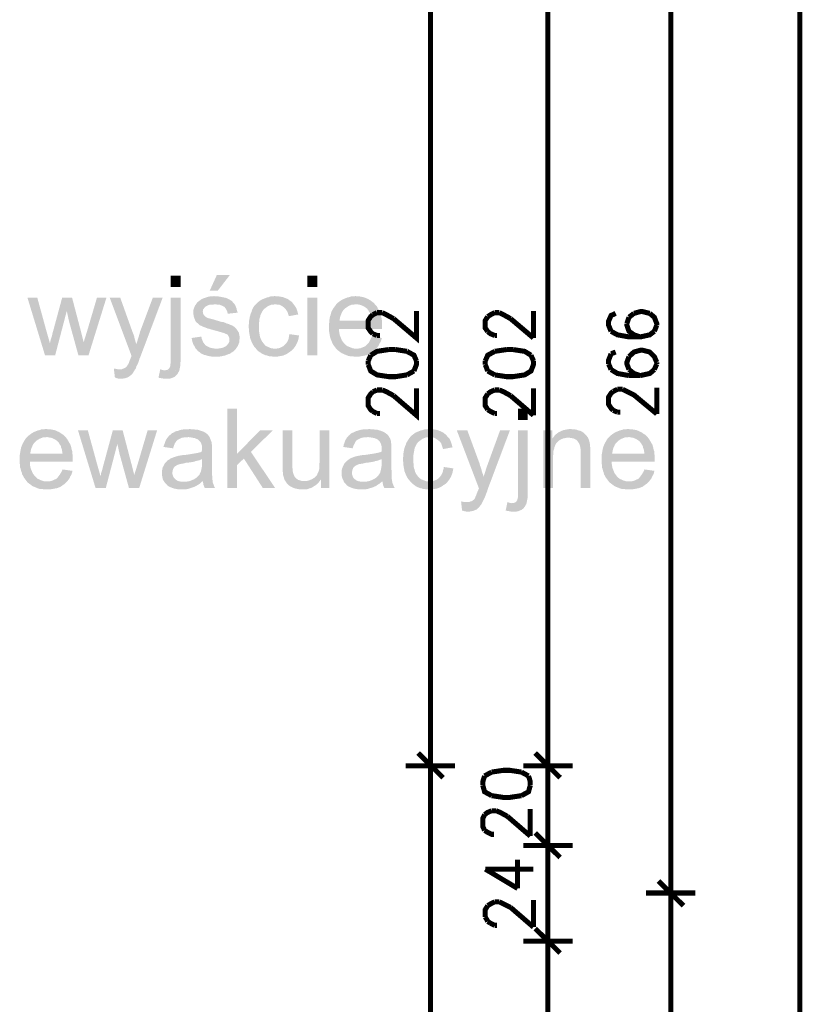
# Model space of a CAD drawing. Header units: millimetres. Extents: x -14047 to 49934, y -21523 to 14989.
# Tile 134 of 256: x 2295 to 2492, y 5595 to 5842. Entities that reach past the tile are written whole.
import ezdxf

# ---------------------------------------------------------------- set-up
doc = ezdxf.new("R2010")
doc.units = ezdxf.units.MM
doc.layers.add('H', color=7, linetype='Continuous')
doc.layers.add('P', color=7, linetype='Continuous')

msp = doc.modelspace()

# ---------------------------------------------------------------- hatches: boundary and pattern name
at = {"layer": 'H', "linetype": 'Continuous'}
for points in [[(2333.289, 5774.991), (2333.289, 5777.81), (2335.758, 5777.81), (2335.758, 5774.991)], [(2343.077, 5774.106), (2344.842, 5777.985), (2348.102, 5777.985), (2345.102, 5774.106)], [(2367.589, 5774.991), (2367.589, 5777.81), (2370.059, 5777.81), (2370.059, 5774.991)], [(2347.572, 5768.287), (2347.487, 5768.727), (2347.307, 5769.172), (2347.047, 5769.612), (2346.782, 5769.962), (2346.337, 5770.226), (2345.897, 5770.406), (2345.457, 5770.581), (2344.927, 5770.581), (2344.397, 5770.666), (2339.638, 5770.666), (2339.903, 5771.111), (2340.253, 5771.376), (2340.608, 5771.636), (2340.958, 5771.901), (2341.313, 5772.081), (2341.843, 5772.256), (2342.108, 5772.346), (2342.638, 5772.521), (2343.077, 5772.611), (2343.517, 5772.611), (2344.047, 5772.696), (2344.222, 5772.696), (2344.752, 5772.611), (2345.282, 5772.611), (2345.812, 5772.521), (2346.252, 5772.431), (2346.692, 5772.346), (2347.132, 5772.256), (2347.752, 5771.991), (2348.192, 5771.726), (2348.632, 5771.461), (2348.897, 5771.111), (2349.162, 5770.846), (2349.427, 5770.491), (2349.602, 5770.052), (2349.777, 5769.612), (2349.867, 5769.172), (2350.042, 5768.642), (2350.042, 5768.552)], [(2362.92, 5767.672), (2362.74, 5768.202), (2362.565, 5768.727), (2362.3, 5769.172), (2362.035, 5769.522), (2361.77, 5769.787), (2361.33, 5770.142), (2360.89, 5770.406), (2360.45, 5770.581), (2359.92, 5770.581), (2359.565, 5770.666), (2354.716, 5770.756), (2355.071, 5771.111), (2355.421, 5771.376), (2355.776, 5771.636), (2356.041, 5771.816), (2356.481, 5771.991), (2356.921, 5772.166), (2357.361, 5772.346), (2357.8, 5772.431), (2358.245, 5772.611), (2358.775, 5772.611), (2359.215, 5772.696), (2359.48, 5772.696), (2360.005, 5772.611), (2360.535, 5772.611), (2361.065, 5772.521), (2361.505, 5772.431), (2361.95, 5772.256), (2362.39, 5772.081), (2362.74, 5771.901), (2363.095, 5771.636), (2363.36, 5771.461), (2363.71, 5771.196), (2363.975, 5770.846), (2364.24, 5770.491), (2364.505, 5770.142), (2364.77, 5769.697), (2364.945, 5769.257), (2365.124, 5768.727), (2365.209, 5768.287), (2365.299, 5768.112)], [(2374.823, 5759.468), (2374.558, 5759.823), (2374.293, 5760.173), (2374.028, 5760.528), (2373.853, 5760.883), (2373.673, 5761.323), (2373.498, 5761.763), (2373.323, 5762.203), (2373.233, 5762.643), (2373.148, 5763.087), (2373.058, 5763.612), (2372.968, 5764.142), (2372.968, 5764.672), (2372.968, 5764.937), (2372.968, 5765.552), (2373.058, 5766.082), (2375.618, 5766.522), (2383.727, 5766.522), (2383.642, 5767.052), (2383.552, 5767.582), (2383.462, 5768.022), (2383.287, 5768.462), (2383.022, 5768.817), (2382.847, 5769.172), (2382.492, 5769.612), (2382.142, 5769.877), (2381.702, 5770.142), (2381.347, 5770.316), (2380.907, 5770.491), (2380.467, 5770.581), (2379.937, 5770.666), (2374.823, 5770.666), (2375.173, 5771.021), (2375.528, 5771.286), (2375.878, 5771.551), (2376.323, 5771.816), (2376.673, 5771.991), (2377.113, 5772.166), (2377.558, 5772.346), (2377.998, 5772.431), (2378.528, 5772.611), (2378.968, 5772.611), (2379.498, 5772.696), (2379.763, 5772.696), (2380.287, 5772.611), (2380.732, 5772.611), (2381.257, 5772.521), (2381.702, 5772.431), (2382.142, 5772.256), (2382.582, 5772.081), (2382.937, 5771.901), (2383.377, 5771.636), (2383.727, 5771.376), (2384.082, 5771.111), (2384.432, 5770.756), (2384.787, 5770.316), (2385.052, 5770.052), (2385.227, 5769.612), (2385.492, 5769.257), (2385.667, 5768.907), (2385.932, 5768.022), (2386.112, 5767.492), (2386.197, 5767.052), (2386.287, 5766.522), (2386.287, 5765.997), (2386.287, 5765.467), (2386.287, 5764.672), (2386.287, 5764.497), (2375.528, 5764.497), (2375.528, 5763.877), (2375.618, 5763.347), (2375.703, 5762.907), (2375.878, 5762.468), (2376.058, 5762.028), (2376.233, 5761.588), (2376.498, 5761.233), (2376.763, 5760.883), (2377.203, 5760.438), (2377.558, 5760.173), (2377.998, 5759.998), (2378.438, 5759.823), (2378.878, 5759.648), (2379.318, 5759.558), (2379.848, 5759.558)], [(2301.718, 5757.883), (2297.309, 5772.346), (2299.778, 5772.346), (2302.073, 5763.967), (2302.953, 5760.883)], [(2301.718, 5757.883), (2302.953, 5760.883), (2303.043, 5761.233), (2303.128, 5761.673), (2303.308, 5762.203), (2303.483, 5762.822), (2303.658, 5763.612), (2303.748, 5763.877), (2306.037, 5772.346), (2308.507, 5772.346), (2307.187, 5768.992), (2304.278, 5757.883)], [(2310.097, 5757.883), (2307.717, 5766.522), (2307.187, 5768.992), (2308.507, 5772.346), (2310.712, 5763.967), (2311.417, 5761.143)], [(2310.097, 5757.883), (2311.417, 5761.143), (2312.302, 5763.967), (2314.771, 5772.346), (2317.151, 5772.346), (2312.652, 5757.883)], [(2323.41, 5757.793), (2317.946, 5772.346), (2320.59, 5772.346), (2323.59, 5763.967), (2323.765, 5763.527), (2323.94, 5763.087), (2324.115, 5762.558), (2324.205, 5762.113), (2324.47, 5761.143), (2324.645, 5760.703), (2324.645, 5760.618)], [(2324.295, 5754.354), (2320.326, 5754.354), (2320.94, 5754.354), (2321.385, 5754.534), (2321.65, 5754.619), (2322.09, 5754.884), (2322.355, 5755.239), (2322.62, 5755.678), (2322.795, 5756.028), (2322.97, 5756.558), (2323.235, 5757.178), (2323.41, 5757.618), (2323.41, 5757.793), (2324.645, 5760.618), (2324.91, 5761.498), (2325.085, 5762.028), (2325.35, 5762.907), (2325.615, 5763.877), (2328.789, 5772.346), (2331.259, 5772.346), (2325.705, 5757.618), (2325.44, 5756.998), (2325.265, 5756.383), (2325.085, 5755.853), (2324.825, 5755.413), (2324.645, 5755.059), (2324.56, 5754.709), (2324.38, 5754.354)], [(2335.403, 5753.914), (2331.789, 5754.089), (2332.319, 5754.179), (2332.669, 5754.354), (2332.934, 5754.619), (2333.024, 5754.884), (2333.199, 5755.239), (2333.199, 5755.678), (2333.289, 5756.208), (2333.289, 5756.913), (2333.289, 5772.346), (2335.758, 5772.346), (2335.758, 5757.088), (2335.758, 5756.383), (2335.668, 5755.853), (2335.668, 5755.239), (2335.578, 5754.794), (2335.493, 5754.354)], [(2349.602, 5759.468), (2344.662, 5759.558), (2345.282, 5759.558), (2345.812, 5759.648), (2346.252, 5759.733), (2346.692, 5759.913), (2347.047, 5760.088), (2347.222, 5760.263), (2347.572, 5760.618), (2347.837, 5760.968), (2348.017, 5761.408), (2348.017, 5761.853), (2347.927, 5762.293), (2347.752, 5762.733), (2347.487, 5763.087), (2347.047, 5763.262), (2346.692, 5763.437), (2346.337, 5763.527), (2345.722, 5763.702), (2344.842, 5763.967), (2344.132, 5764.142), (2343.517, 5764.317), (2342.987, 5764.497), (2342.548, 5764.582), (2342.108, 5764.762), (2341.668, 5764.937), (2341.403, 5765.027), (2341.048, 5765.202), (2340.608, 5765.377), (2340.253, 5765.732), (2339.903, 5765.997), (2339.548, 5766.347), (2339.463, 5766.522), (2339.283, 5766.967), (2339.108, 5767.407), (2339.018, 5767.847), (2338.933, 5768.377), (2338.933, 5768.992), (2339.018, 5769.437), (2339.198, 5769.877), (2339.373, 5770.316), (2339.638, 5770.666), (2344.397, 5770.666), (2343.872, 5770.581), (2343.252, 5770.581), (2342.812, 5770.491), (2342.458, 5770.316), (2342.108, 5770.142), (2341.668, 5769.697), (2341.403, 5769.347), (2341.313, 5768.907), (2341.403, 5768.287), (2341.578, 5767.937), (2341.928, 5767.582), (2342.373, 5767.317), (2342.548, 5767.232), (2342.812, 5767.142), (2343.162, 5767.052), (2344.222, 5766.787), (2344.752, 5766.612), (2345.367, 5766.437), (2345.897, 5766.262), (2346.517, 5766.172), (2346.957, 5765.997), (2347.397, 5765.817), (2347.752, 5765.732), (2348.102, 5765.552), (2348.367, 5765.467), (2348.807, 5765.287), (2349.162, 5765.027), (2349.602, 5764.672), (2349.867, 5764.317), (2350.221, 5763.792), (2350.396, 5763.437), (2350.481, 5762.907), (2350.571, 5762.468), (2350.571, 5762.113), (2350.481, 5761.588), (2350.481, 5761.143), (2350.306, 5760.703), (2350.132, 5760.263), (2349.867, 5759.823)], [(2354.716, 5759.468), (2354.451, 5759.823), (2354.186, 5760.088), (2353.921, 5760.528), (2353.746, 5760.883), (2353.571, 5761.233), (2353.396, 5761.673), (2353.216, 5762.113), (2353.131, 5762.643), (2353.041, 5763.087), (2352.951, 5763.612), (2352.951, 5764.142), (2352.866, 5764.672), (2352.866, 5765.552), (2352.951, 5766.082), (2352.951, 5766.612), (2353.041, 5767.052), (2353.131, 5767.582), (2353.396, 5768.462), (2353.571, 5768.817), (2353.656, 5769.172), (2353.836, 5769.612), (2354.101, 5770.052), (2354.366, 5770.406), (2354.716, 5770.756), (2359.565, 5770.666), (2359.035, 5770.581), (2358.595, 5770.581), (2358.155, 5770.406), (2357.715, 5770.226), (2357.361, 5769.962), (2357.011, 5769.697), (2356.656, 5769.437), (2356.306, 5768.992), (2356.126, 5768.642), (2355.951, 5768.287), (2355.776, 5767.937), (2355.686, 5767.407), (2355.511, 5766.967), (2355.511, 5766.437), (2355.421, 5765.907), (2355.421, 5765.287), (2355.421, 5765.112), (2355.421, 5764.497), (2355.421, 5763.967), (2355.511, 5763.437), (2355.601, 5762.907), (2355.686, 5762.468), (2355.861, 5762.028), (2356.041, 5761.673), (2356.216, 5761.323), (2356.481, 5760.968), (2356.831, 5760.528), (2357.186, 5760.173), (2357.625, 5759.998), (2357.98, 5759.823), (2358.42, 5759.648), (2358.95, 5759.558), (2359.39, 5759.558), (2359.48, 5759.558)], [(2367.589, 5757.883), (2367.589, 5772.346), (2370.059, 5772.346), (2370.059, 5757.883)], [(2373.058, 5766.082), (2373.058, 5766.612), (2373.148, 5767.052), (2373.233, 5767.582), (2373.413, 5768.022), (2373.498, 5768.462), (2373.673, 5768.907), (2373.853, 5769.257), (2374.118, 5769.697), (2374.383, 5770.052), (2374.648, 5770.406), (2374.823, 5770.666), (2379.763, 5770.666), (2379.233, 5770.581), (2378.793, 5770.581), (2378.348, 5770.406), (2377.908, 5770.226), (2377.558, 5769.962), (2377.113, 5769.697), (2376.938, 5769.522), (2376.588, 5769.172), (2376.323, 5768.817), (2376.143, 5768.377), (2375.968, 5768.022), (2375.793, 5767.492), (2375.703, 5767.052), (2375.618, 5766.522)], [(2359.48, 5757.528), (2358.95, 5757.528), (2358.42, 5757.618), (2357.98, 5757.618), (2357.541, 5757.793), (2357.011, 5757.883), (2356.656, 5758.058), (2356.216, 5758.233), (2355.861, 5758.498), (2355.421, 5758.763), (2355.071, 5759.028), (2354.716, 5759.468), (2359.48, 5759.558), (2359.92, 5759.558), (2360.45, 5759.648), (2360.89, 5759.823), (2361.24, 5759.998), (2361.685, 5760.263), (2361.86, 5760.438), (2362.125, 5760.703), (2362.39, 5761.058), (2362.655, 5761.498), (2362.83, 5761.938), (2362.92, 5762.378), (2363.005, 5762.907), (2363.095, 5763.172), (2365.474, 5762.822), (2365.384, 5762.293), (2365.299, 5761.853), (2365.124, 5761.323), (2364.945, 5760.883), (2364.77, 5760.528), (2364.505, 5760.088), (2364.24, 5759.733), (2363.975, 5759.383), (2363.625, 5759.028), (2363.445, 5758.938), (2363.095, 5758.678), (2362.74, 5758.413), (2362.3, 5758.148), (2361.86, 5757.968), (2361.505, 5757.793), (2360.975, 5757.708), (2360.535, 5757.618), (2360.005, 5757.528), (2359.565, 5757.528)], [(2344.752, 5757.528), (2344.132, 5757.528), (2343.607, 5757.528), (2343.077, 5757.618), (2342.548, 5757.708), (2342.108, 5757.883), (2341.668, 5757.968), (2341.313, 5758.148), (2340.873, 5758.323), (2340.608, 5758.588), (2340.433, 5758.678), (2340.078, 5758.938), (2339.813, 5759.293), (2339.463, 5759.648), (2339.283, 5760.088), (2339.018, 5760.438), (2338.843, 5760.883), (2338.668, 5761.408), (2338.578, 5761.938), (2338.493, 5762.203), (2340.958, 5762.558), (2341.048, 5762.028), (2341.223, 5761.588), (2341.403, 5761.143), (2341.668, 5760.793), (2341.928, 5760.438), (2342.458, 5760.088), (2342.812, 5759.913), (2343.252, 5759.733), (2343.692, 5759.648), (2344.222, 5759.558), (2344.662, 5759.558), (2349.602, 5759.468), (2349.252, 5759.118), (2348.897, 5758.763), (2348.457, 5758.498), (2348.102, 5758.233), (2347.752, 5758.148), (2347.307, 5757.968), (2346.867, 5757.793), (2346.427, 5757.708), (2345.987, 5757.618), (2345.457, 5757.528), (2344.927, 5757.528)], [(2379.848, 5757.528), (2379.318, 5757.528), (2378.793, 5757.618), (2378.348, 5757.618), (2377.823, 5757.708), (2377.378, 5757.883), (2376.938, 5758.058), (2376.588, 5758.233), (2376.143, 5758.413), (2375.793, 5758.678), (2375.438, 5758.938), (2375.088, 5759.203), (2374.823, 5759.468), (2379.848, 5759.558), (2380.377, 5759.558), (2380.907, 5759.648), (2381.347, 5759.823), (2381.787, 5759.998), (2382.142, 5760.173), (2382.492, 5760.528), (2382.847, 5760.883), (2383.112, 5761.233), (2383.287, 5761.673), (2383.552, 5762.113), (2383.727, 5762.558), (2386.287, 5762.203), (2386.112, 5761.673), (2385.932, 5761.233), (2385.667, 5760.793), (2385.492, 5760.353), (2385.227, 5759.998), (2384.962, 5759.648), (2384.612, 5759.293), (2384.257, 5758.938), (2383.992, 5758.763), (2383.642, 5758.498), (2383.287, 5758.233), (2382.847, 5758.058), (2382.407, 5757.883), (2381.967, 5757.793), (2381.522, 5757.708), (2380.997, 5757.618), (2380.552, 5757.528), (2379.937, 5757.528)], [(2320.855, 5751.974), (2320.416, 5751.974), (2319.886, 5752.064), (2319.446, 5752.239), (2319.266, 5752.239), (2319.001, 5754.534), (2319.531, 5754.444), (2319.971, 5754.354), (2320.326, 5754.354), (2324.295, 5754.354), (2324.03, 5753.824), (2323.765, 5753.384), (2323.5, 5753.034), (2323.145, 5752.769), (2322.795, 5752.504), (2322.44, 5752.329), (2322, 5752.149), (2321.56, 5752.064), (2321.03, 5751.974)], [(2332.144, 5751.974), (2331.614, 5751.974), (2331.174, 5752.064), (2330.644, 5752.149), (2330.204, 5752.239), (2330.644, 5754.354), (2331.174, 5754.179), (2331.614, 5754.089), (2335.403, 5753.914), (2335.229, 5753.649), (2335.054, 5753.299), (2334.789, 5752.944), (2334.524, 5752.679), (2334.169, 5752.414), (2333.729, 5752.239), (2333.289, 5752.064), (2332.759, 5751.974), (2332.229, 5751.974)], [(2347.487, 5724.548), (2347.487, 5744.48), (2349.867, 5744.48), (2349.867, 5733.101), (2351.631, 5731.957), (2349.867, 5730.282), (2349.867, 5724.548)], [(2420.412, 5741.655), (2420.412, 5744.48), (2422.882, 5744.48), (2422.882, 5741.655)], [(2297.224, 5726.137), (2296.959, 5726.487), (2296.694, 5726.842), (2296.429, 5727.192), (2296.254, 5727.547), (2295.989, 5727.987), (2295.899, 5728.427), (2295.724, 5728.872), (2295.634, 5729.312), (2295.459, 5729.752), (2295.459, 5730.282), (2295.369, 5730.812), (2295.369, 5731.342), (2295.369, 5731.602), (2295.369, 5732.222), (2295.369, 5732.752), (2298.014, 5733.191), (2306.127, 5733.191), (2306.037, 5733.721), (2305.952, 5734.251), (2305.777, 5734.691), (2305.687, 5735.131), (2305.423, 5735.486), (2305.248, 5735.836), (2304.893, 5736.276), (2304.543, 5736.541), (2304.098, 5736.806), (2303.748, 5736.981), (2303.308, 5737.161), (2302.778, 5737.246), (2302.338, 5737.336), (2297.224, 5737.336), (2297.574, 5737.691), (2297.929, 5737.951), (2298.278, 5738.216), (2298.718, 5738.481), (2299.073, 5738.661), (2299.513, 5738.836), (2299.953, 5739.011), (2300.398, 5739.101), (2300.838, 5739.276), (2301.368, 5739.276), (2301.893, 5739.366), (2302.158, 5739.366), (2302.603, 5739.276), (2303.128, 5739.276), (2303.573, 5739.186), (2304.098, 5739.101), (2304.543, 5738.921), (2304.893, 5738.746), (2305.333, 5738.571), (2305.687, 5738.306), (2306.127, 5738.041), (2306.482, 5737.776), (2306.832, 5737.426), (2307.187, 5736.981), (2307.362, 5736.716), (2307.627, 5736.276), (2307.802, 5735.926), (2308.067, 5735.571), (2308.332, 5734.691), (2308.422, 5734.161), (2308.597, 5733.721), (2308.597, 5733.191), (2308.687, 5732.662), (2308.687, 5732.132), (2308.687, 5731.342), (2308.687, 5731.162), (2297.929, 5731.162), (2297.929, 5730.547), (2298.014, 5730.017), (2298.104, 5729.577), (2298.278, 5729.137), (2298.458, 5728.692), (2298.633, 5728.252), (2298.898, 5727.902), (2299.163, 5727.547), (2299.603, 5727.107), (2299.953, 5726.842), (2300.398, 5726.667), (2300.748, 5726.487), (2301.278, 5726.312), (2301.718, 5726.222), (2302.158, 5726.222), (2302.248, 5726.222)], [(2314.416, 5724.548), (2310.007, 5739.011), (2312.477, 5739.011), (2314.771, 5730.632), (2315.651, 5727.547)], [(2314.416, 5724.548), (2315.651, 5727.547), (2315.741, 5727.902), (2315.826, 5728.342), (2316.006, 5728.872), (2316.181, 5729.487), (2316.356, 5730.282), (2316.446, 5730.547), (2318.736, 5739.011), (2321.205, 5739.011), (2319.886, 5735.661), (2316.976, 5724.548)], [(2322.795, 5724.548), (2320.416, 5733.191), (2319.886, 5735.661), (2321.205, 5739.011), (2323.41, 5730.632), (2324.115, 5727.812)], [(2322.795, 5724.548), (2324.115, 5727.812), (2325, 5730.632), (2327.47, 5739.011), (2329.849, 5739.011), (2325.35, 5724.548)], [(2341.843, 5724.548), (2341.668, 5724.903), (2341.488, 5725.343), (2341.403, 5725.872), (2341.313, 5726.312), (2338.493, 5726.487), (2338.933, 5726.667), (2339.108, 5726.752), (2339.548, 5727.017), (2339.903, 5727.282), (2340.253, 5727.637), (2340.518, 5727.987), (2340.698, 5728.427), (2340.873, 5728.782), (2340.958, 5729.222), (2341.048, 5729.662), (2341.138, 5730.192), (2341.138, 5730.812), (2341.138, 5731.782), (2333.199, 5731.957), (2333.639, 5732.132), (2334.084, 5732.312), (2334.609, 5732.487), (2334.964, 5732.572), (2335.319, 5732.662), (2335.843, 5732.752), (2336.373, 5732.837), (2336.728, 5732.837), (2337.343, 5732.927), (2337.963, 5733.017), (2338.493, 5733.101), (2339.018, 5733.191), (2339.548, 5733.281), (2339.988, 5733.366), (2340.343, 5733.456), (2340.783, 5733.541), (2341.048, 5733.721), (2341.138, 5734.251), (2341.138, 5734.956), (2341.048, 5735.396), (2340.873, 5735.836), (2340.698, 5736.191), (2340.433, 5736.456), (2340.168, 5736.716), (2339.728, 5736.896), (2339.373, 5737.071), (2338.843, 5737.161), (2338.403, 5737.246), (2337.783, 5737.336), (2332.584, 5737.336), (2332.849, 5737.691), (2333.199, 5737.951), (2333.554, 5738.306), (2333.994, 5738.481), (2334.434, 5738.746), (2334.699, 5738.836), (2335.139, 5738.921), (2335.578, 5739.101), (2336.023, 5739.186), (2336.553, 5739.276), (2336.993, 5739.276), (2337.523, 5739.276), (2338.048, 5739.366), (2338.578, 5739.276), (2339.108, 5739.276), (2339.638, 5739.186), (2340.078, 5739.186), (2340.518, 5739.011), (2340.873, 5738.921), (2341.578, 5738.661), (2342.018, 5738.396), (2342.373, 5738.131), (2342.638, 5737.866), (2342.987, 5737.426), (2343.162, 5736.981), (2343.342, 5736.541), (2343.517, 5736.101), (2343.517, 5735.836), (2343.607, 5735.396), (2343.607, 5734.866), (2343.607, 5734.336), (2343.607, 5733.896), (2343.607, 5729.137), (2343.607, 5728.607), (2343.607, 5727.987), (2343.692, 5727.547), (2343.692, 5727.107), (2343.692, 5726.752), (2343.782, 5726.487), (2343.782, 5726.222), (2343.872, 5725.782), (2344.047, 5725.343), (2344.222, 5724.903), (2344.397, 5724.548)], [(2356.391, 5724.548), (2351.631, 5731.957), (2349.867, 5733.101), (2355.686, 5739.011), (2358.86, 5739.011), (2353.396, 5733.631), (2359.48, 5724.548)], [(2362.035, 5726.312), (2361.77, 5726.752), (2361.685, 5727.192), (2361.505, 5727.637), (2361.42, 5728.077), (2361.42, 5728.517), (2361.33, 5728.957), (2361.33, 5729.577), (2361.33, 5730.017), (2361.33, 5739.011), (2363.8, 5739.011), (2363.8, 5730.282), (2363.8, 5729.662), (2363.89, 5729.222), (2363.89, 5728.782), (2363.975, 5728.427), (2364.15, 5727.902), (2364.33, 5727.457), (2364.595, 5727.107), (2364.945, 5726.842), (2365.299, 5726.577), (2365.739, 5726.487), (2366.179, 5726.312), (2366.709, 5726.312)], [(2370.944, 5724.548), (2370.944, 5726.667), (2368.649, 5726.752), (2368.824, 5726.842), (2369.269, 5727.107), (2369.619, 5727.457), (2369.974, 5727.812), (2370.149, 5728.252), (2370.239, 5728.427), (2370.414, 5728.782), (2370.499, 5729.137), (2370.589, 5729.662), (2370.589, 5730.107), (2370.589, 5730.722), (2370.679, 5731.252), (2370.679, 5739.011), (2373.058, 5739.011), (2373.058, 5724.548)], [(2386.902, 5724.548), (2386.727, 5724.903), (2386.552, 5725.343), (2386.462, 5725.872), (2386.372, 5726.312), (2383.552, 5726.487), (2383.992, 5726.667), (2384.172, 5726.752), (2384.612, 5727.017), (2384.962, 5727.282), (2385.317, 5727.637), (2385.582, 5727.987), (2385.847, 5728.427), (2385.932, 5728.782), (2386.022, 5729.222), (2386.112, 5729.662), (2386.197, 5730.192), (2386.197, 5730.812), (2386.197, 5731.782), (2378.263, 5731.957), (2378.703, 5732.132), (2379.143, 5732.312), (2379.673, 5732.487), (2380.022, 5732.572), (2380.467, 5732.662), (2380.907, 5732.752), (2381.522, 5732.837), (2381.877, 5732.837), (2382.492, 5732.927), (2383.022, 5733.017), (2383.642, 5733.101), (2384.172, 5733.191), (2384.612, 5733.281), (2385.052, 5733.366), (2385.492, 5733.456), (2385.847, 5733.541), (2386.197, 5733.721), (2386.197, 5734.251), (2386.197, 5734.956), (2386.112, 5735.396), (2385.932, 5735.836), (2385.757, 5736.191), (2385.492, 5736.456), (2385.227, 5736.716), (2384.877, 5736.896), (2384.432, 5737.071), (2383.992, 5737.161), (2383.462, 5737.246), (2382.847, 5737.336), (2377.643, 5737.336), (2377.908, 5737.691), (2378.263, 5737.951), (2378.613, 5738.306), (2379.053, 5738.481), (2379.583, 5738.746), (2379.763, 5738.836), (2380.202, 5738.921), (2380.642, 5739.101), (2381.082, 5739.186), (2381.612, 5739.276), (2382.052, 5739.276), (2382.582, 5739.276), (2383.112, 5739.366), (2383.642, 5739.276), (2384.172, 5739.276), (2384.697, 5739.186), (2385.142, 5739.186), (2385.582, 5739.011), (2386.022, 5738.921), (2386.637, 5738.661), (2387.082, 5738.396), (2387.431, 5738.131), (2387.786, 5737.866), (2388.051, 5737.426), (2388.316, 5736.981), (2388.491, 5736.541), (2388.576, 5736.101), (2388.576, 5735.836), (2388.666, 5735.396), (2388.666, 5734.866), (2388.666, 5734.336), (2388.666, 5733.896), (2388.666, 5729.137), (2388.756, 5728.607), (2388.756, 5727.987), (2388.756, 5727.547), (2388.756, 5727.107), (2388.756, 5726.752), (2388.841, 5726.487), (2388.841, 5726.222), (2388.931, 5725.782), (2389.106, 5725.343), (2389.286, 5724.903), (2389.461, 5724.548)], [(2401.63, 5734.336), (2401.455, 5734.866), (2401.275, 5735.396), (2401.1, 5735.836), (2400.835, 5736.191), (2400.485, 5736.456), (2400.045, 5736.806), (2399.6, 5737.071), (2399.16, 5737.246), (2398.72, 5737.246), (2398.28, 5737.336), (2393.431, 5737.426), (2393.781, 5737.776), (2394.136, 5738.041), (2394.486, 5738.306), (2394.751, 5738.481), (2395.19, 5738.661), (2395.635, 5738.836), (2396.075, 5739.011), (2396.515, 5739.101), (2397.045, 5739.276), (2397.485, 5739.276), (2398.015, 5739.366), (2398.19, 5739.366), (2398.72, 5739.276), (2399.25, 5739.276), (2399.78, 5739.186), (2400.22, 5739.101), (2400.66, 5738.921), (2401.1, 5738.746), (2401.455, 5738.571), (2401.895, 5738.306), (2402.07, 5738.131), (2402.424, 5737.866), (2402.689, 5737.511), (2403.039, 5737.161), (2403.304, 5736.806), (2403.479, 5736.366), (2403.659, 5735.926), (2403.834, 5735.396), (2403.924, 5734.956), (2404.009, 5734.776)], [(2410.623, 5724.463), (2405.069, 5739.011), (2407.714, 5739.011), (2410.798, 5730.632), (2410.888, 5730.192), (2411.063, 5729.752), (2411.243, 5729.222), (2411.328, 5728.782), (2411.683, 5727.812), (2411.768, 5727.372), (2411.768, 5727.282)], [(2411.508, 5721.023), (2407.539, 5721.023), (2408.069, 5721.023), (2408.509, 5721.198), (2408.859, 5721.288), (2409.214, 5721.553), (2409.569, 5721.903), (2409.743, 5722.343), (2409.918, 5722.698), (2410.093, 5723.228), (2410.358, 5723.843), (2410.538, 5724.283), (2410.623, 5724.463), (2411.768, 5727.282), (2412.033, 5728.167), (2412.213, 5728.692), (2412.478, 5729.577), (2412.828, 5730.547), (2415.918, 5739.011), (2418.382, 5739.011), (2412.828, 5724.283), (2412.653, 5723.668), (2412.388, 5723.048), (2412.213, 5722.523), (2412.033, 5722.078), (2411.858, 5721.728), (2411.683, 5721.373)], [(2422.527, 5720.583), (2418.912, 5720.758), (2419.442, 5720.843), (2419.882, 5721.023), (2420.062, 5721.288), (2420.237, 5721.553), (2420.322, 5721.903), (2420.412, 5722.343), (2420.412, 5722.873), (2420.412, 5723.578), (2420.412, 5739.011), (2422.882, 5739.011), (2422.882, 5723.758), (2422.882, 5723.048), (2422.882, 5722.523), (2422.792, 5721.903), (2422.707, 5721.463), (2422.617, 5721.023)], [(2426.761, 5724.548), (2426.761, 5739.011), (2429.056, 5739.011), (2429.056, 5736.981), (2431.261, 5736.806), (2430.816, 5736.541), (2430.466, 5736.276), (2430.111, 5735.926), (2429.936, 5735.661), (2429.761, 5735.306), (2429.586, 5734.866), (2429.496, 5734.426), (2429.321, 5733.896), (2429.321, 5733.366), (2429.231, 5732.752), (2429.231, 5724.548)], [(2431.261, 5736.806), (2429.056, 5736.981), (2429.321, 5737.336), (2429.586, 5737.691), (2429.936, 5738.041), (2430.291, 5738.306), (2430.641, 5738.571), (2431.081, 5738.746), (2431.436, 5738.921), (2431.876, 5739.101), (2432.315, 5739.186), (2432.845, 5739.276), (2433.285, 5739.366), (2433.64, 5739.366), (2434.17, 5739.276), (2434.61, 5739.276), (2435.14, 5739.186), (2435.58, 5739.011), (2436.02, 5738.921), (2436.55, 5738.661), (2436.905, 5738.396), (2437.255, 5738.041), (2437.61, 5737.691), (2437.96, 5737.246), (2433.11, 5737.161), (2432.58, 5737.161), (2432.14, 5737.071), (2431.701, 5736.981)], [(2443.254, 5726.137), (2442.989, 5726.487), (2442.724, 5726.842), (2442.459, 5727.192), (2442.284, 5727.547), (2442.019, 5727.987), (2441.929, 5728.427), (2441.754, 5728.872), (2441.664, 5729.312), (2441.489, 5729.752), (2441.489, 5730.282), (2441.399, 5730.812), (2441.399, 5731.342), (2441.399, 5731.602), (2441.399, 5732.222), (2441.399, 5732.752), (2444.044, 5733.191), (2452.158, 5733.191), (2452.068, 5733.721), (2451.983, 5734.251), (2451.808, 5734.691), (2451.718, 5735.131), (2451.453, 5735.486), (2451.278, 5735.836), (2450.923, 5736.276), (2450.573, 5736.541), (2450.128, 5736.806), (2449.778, 5736.981), (2449.338, 5737.161), (2448.808, 5737.246), (2448.368, 5737.336), (2443.254, 5737.336), (2443.604, 5737.691), (2443.959, 5737.951), (2444.309, 5738.216), (2444.749, 5738.481), (2445.104, 5738.661), (2445.544, 5738.836), (2445.984, 5739.011), (2446.429, 5739.101), (2446.868, 5739.276), (2447.398, 5739.276), (2447.923, 5739.366), (2448.188, 5739.366), (2448.633, 5739.276), (2449.158, 5739.276), (2449.603, 5739.186), (2450.128, 5739.101), (2450.573, 5738.921), (2450.923, 5738.746), (2451.363, 5738.571), (2451.718, 5738.306), (2452.158, 5738.041), (2452.513, 5737.776), (2452.863, 5737.426), (2453.218, 5736.981), (2453.393, 5736.716), (2453.658, 5736.276), (2453.833, 5735.926), (2454.098, 5735.571), (2454.362, 5734.691), (2454.452, 5734.161), (2454.627, 5733.721), (2454.627, 5733.191), (2454.717, 5732.662), (2454.717, 5732.132), (2454.717, 5731.342), (2454.717, 5731.162), (2443.959, 5731.162), (2443.959, 5730.547), (2444.044, 5730.017), (2444.134, 5729.577), (2444.309, 5729.137), (2444.489, 5728.692), (2444.664, 5728.252), (2444.929, 5727.902), (2445.194, 5727.547), (2445.634, 5727.107), (2445.984, 5726.842), (2446.429, 5726.667), (2446.779, 5726.487), (2447.308, 5726.312), (2447.748, 5726.222), (2448.188, 5726.222), (2448.278, 5726.222)], [(2295.369, 5732.752), (2295.459, 5733.281), (2295.544, 5733.721), (2295.634, 5734.251), (2295.724, 5734.691), (2295.899, 5735.131), (2296.074, 5735.571), (2296.254, 5735.926), (2296.514, 5736.366), (2296.694, 5736.716), (2296.959, 5737.071), (2297.224, 5737.336), (2302.158, 5737.336), (2301.633, 5737.246), (2301.188, 5737.246), (2300.748, 5737.071), (2300.308, 5736.896), (2299.868, 5736.631), (2299.513, 5736.366), (2299.338, 5736.191), (2298.983, 5735.836), (2298.718, 5735.486), (2298.543, 5735.041), (2298.368, 5734.691), (2298.193, 5734.161), (2298.104, 5733.721), (2298.014, 5733.191)], [(2333.904, 5734.516), (2331.434, 5734.866), (2331.614, 5735.396), (2331.789, 5735.836), (2331.964, 5736.366), (2332.144, 5736.716), (2332.404, 5737.161), (2332.584, 5737.336), (2337.698, 5737.336), (2337.078, 5737.246), (2336.553, 5737.246), (2336.023, 5737.161), (2335.668, 5736.981), (2335.319, 5736.806), (2335.139, 5736.716), (2334.789, 5736.456), (2334.524, 5736.101), (2334.259, 5735.661), (2334.084, 5735.221), (2333.904, 5734.691)], [(2378.968, 5734.516), (2376.588, 5734.866), (2376.673, 5735.396), (2376.848, 5735.836), (2377.028, 5736.366), (2377.203, 5736.716), (2377.468, 5737.161), (2377.643, 5737.336), (2382.757, 5737.336), (2382.142, 5737.246), (2381.612, 5737.246), (2381.172, 5737.161), (2380.732, 5736.981), (2380.377, 5736.806), (2380.202, 5736.716), (2379.848, 5736.456), (2379.583, 5736.101), (2379.408, 5735.661), (2379.143, 5735.221), (2378.968, 5734.691)], [(2393.431, 5726.137), (2393.166, 5726.487), (2392.901, 5726.752), (2392.636, 5727.192), (2392.461, 5727.547), (2392.281, 5727.902), (2392.106, 5728.342), (2391.931, 5728.782), (2391.841, 5729.312), (2391.751, 5729.752), (2391.666, 5730.282), (2391.666, 5730.812), (2391.576, 5731.342), (2391.576, 5732.222), (2391.666, 5732.752), (2391.666, 5733.281), (2391.751, 5733.721), (2391.841, 5734.251), (2392.106, 5735.131), (2392.281, 5735.486), (2392.371, 5735.836), (2392.636, 5736.276), (2392.901, 5736.716), (2393.166, 5737.071), (2393.431, 5737.426), (2398.28, 5737.336), (2397.84, 5737.246), (2397.31, 5737.246), (2396.87, 5737.071), (2396.425, 5736.896), (2396.075, 5736.631), (2395.72, 5736.366), (2395.37, 5736.101), (2395.015, 5735.661), (2394.84, 5735.306), (2394.666, 5734.956), (2394.486, 5734.601), (2394.401, 5734.071), (2394.311, 5733.631), (2394.221, 5733.101), (2394.136, 5732.572), (2394.136, 5731.957), (2394.136, 5731.782), (2394.136, 5731.162), (2394.221, 5730.632), (2394.221, 5730.107), (2394.311, 5729.577), (2394.486, 5729.137), (2394.576, 5728.692), (2394.751, 5728.342), (2394.925, 5727.987), (2395.19, 5727.637), (2395.545, 5727.192), (2395.985, 5726.842), (2396.34, 5726.667), (2396.78, 5726.487), (2397.22, 5726.312), (2397.66, 5726.222), (2398.19, 5726.222)], [(2436.11, 5724.548), (2436.11, 5733.366), (2436.11, 5733.896), (2436.11, 5734.426), (2436.02, 5734.956), (2435.935, 5735.306), (2435.845, 5735.571), (2435.58, 5736.011), (2435.315, 5736.366), (2434.965, 5736.716), (2434.435, 5736.981), (2433.99, 5737.071), (2433.465, 5737.161), (2433.11, 5737.161), (2437.96, 5737.246), (2438.14, 5736.806), (2438.315, 5736.366), (2438.4, 5735.836), (2438.49, 5735.486), (2438.49, 5735.041), (2438.58, 5734.601), (2438.58, 5733.986), (2438.58, 5724.548)], [(2441.399, 5732.752), (2441.489, 5733.281), (2441.574, 5733.721), (2441.664, 5734.251), (2441.754, 5734.691), (2441.929, 5735.131), (2442.104, 5735.571), (2442.284, 5735.926), (2442.544, 5736.366), (2442.724, 5736.716), (2442.989, 5737.071), (2443.254, 5737.336), (2448.188, 5737.336), (2447.663, 5737.246), (2447.218, 5737.246), (2446.779, 5737.071), (2446.339, 5736.896), (2445.899, 5736.631), (2445.544, 5736.366), (2445.369, 5736.191), (2445.014, 5735.836), (2444.749, 5735.486), (2444.574, 5735.041), (2444.399, 5734.691), (2444.224, 5734.161), (2444.134, 5733.721), (2444.044, 5733.191)], [(2331.699, 5726.047), (2331.434, 5726.487), (2331.259, 5726.842), (2331.174, 5727.372), (2331.084, 5727.812), (2331.084, 5728.342), (2331.084, 5728.872), (2331.174, 5729.312), (2331.259, 5729.752), (2331.524, 5730.192), (2331.789, 5730.722), (2332.144, 5731.077), (2332.404, 5731.427), (2332.849, 5731.692), (2333.199, 5731.957), (2341.138, 5731.782), (2340.783, 5731.692), (2340.433, 5731.517), (2339.988, 5731.427), (2339.548, 5731.342), (2339.108, 5731.162), (2338.578, 5731.077), (2338.048, 5730.987), (2337.433, 5730.897), (2337.078, 5730.897), (2336.463, 5730.722), (2335.933, 5730.632), (2335.493, 5730.547), (2334.964, 5730.367), (2334.524, 5730.107), (2334.169, 5729.842), (2333.994, 5729.577), (2333.819, 5729.137), (2333.729, 5728.692), (2333.639, 5728.427), (2333.729, 5727.902), (2333.904, 5727.457), (2334.084, 5727.107), (2334.434, 5726.752), (2334.789, 5726.487), (2335.139, 5726.312), (2335.578, 5726.222), (2336.108, 5726.137), (2336.553, 5726.137)], [(2376.763, 5726.047), (2376.588, 5726.487), (2376.408, 5726.842), (2376.233, 5727.372), (2376.143, 5727.812), (2376.143, 5728.342), (2376.143, 5728.872), (2376.233, 5729.312), (2376.408, 5729.752), (2376.588, 5730.192), (2376.848, 5730.722), (2377.203, 5731.077), (2377.558, 5731.427), (2377.908, 5731.692), (2378.263, 5731.957), (2386.197, 5731.782), (2385.847, 5731.692), (2385.492, 5731.517), (2385.142, 5731.427), (2384.697, 5731.342), (2384.172, 5731.162), (2383.642, 5731.077), (2383.112, 5730.987), (2382.492, 5730.897), (2382.227, 5730.897), (2381.612, 5730.722), (2380.997, 5730.632), (2380.552, 5730.547), (2380.022, 5730.367), (2379.583, 5730.107), (2379.233, 5729.842), (2379.053, 5729.577), (2378.878, 5729.137), (2378.793, 5728.692), (2378.793, 5728.427), (2378.793, 5727.902), (2378.968, 5727.457), (2379.143, 5727.107), (2379.498, 5726.752), (2379.848, 5726.487), (2380.202, 5726.312), (2380.642, 5726.222), (2381.172, 5726.137), (2381.702, 5726.137)], [(2302.248, 5724.198), (2301.718, 5724.198), (2301.188, 5724.283), (2300.748, 5724.283), (2300.218, 5724.373), (2299.778, 5724.548), (2299.338, 5724.728), (2298.898, 5724.903), (2298.543, 5725.078), (2298.193, 5725.343), (2297.839, 5725.607), (2297.484, 5725.872), (2297.224, 5726.137), (2302.248, 5726.222), (2302.778, 5726.222), (2303.218, 5726.312), (2303.748, 5726.487), (2304.098, 5726.667), (2304.543, 5726.842), (2304.893, 5727.192), (2305.158, 5727.547), (2305.423, 5727.902), (2305.687, 5728.342), (2305.952, 5728.782), (2306.127, 5729.222), (2308.597, 5728.872), (2308.507, 5728.342), (2308.332, 5727.902), (2308.067, 5727.457), (2307.892, 5727.017), (2307.627, 5726.667), (2307.362, 5726.312), (2307.007, 5725.962), (2306.657, 5725.607), (2306.392, 5725.433), (2306.037, 5725.168), (2305.687, 5724.903), (2305.248, 5724.728), (2304.808, 5724.548), (2304.363, 5724.463), (2303.923, 5724.373), (2303.393, 5724.283), (2302.863, 5724.198), (2302.338, 5724.198)], [(2398.19, 5724.198), (2397.66, 5724.198), (2397.13, 5724.283), (2396.69, 5724.283), (2396.25, 5724.463), (2395.81, 5724.548), (2395.37, 5724.728), (2394.925, 5724.903), (2394.576, 5725.168), (2394.221, 5725.433), (2393.871, 5725.697), (2393.431, 5726.137), (2398.19, 5726.222), (2398.72, 5726.222), (2399.16, 5726.312), (2399.6, 5726.487), (2400.045, 5726.667), (2400.395, 5726.932), (2400.57, 5727.107), (2400.835, 5727.372), (2401.1, 5727.722), (2401.365, 5728.167), (2401.54, 5728.607), (2401.63, 5729.047), (2401.805, 5729.577), (2401.805, 5729.842), (2404.189, 5729.487), (2404.099, 5728.957), (2404.009, 5728.517), (2403.834, 5727.987), (2403.659, 5727.547), (2403.479, 5727.192), (2403.219, 5726.752), (2402.954, 5726.402), (2402.689, 5726.047), (2402.334, 5725.697), (2402.244, 5725.607), (2401.805, 5725.343), (2401.455, 5725.078), (2401.015, 5724.813), (2400.66, 5724.638), (2400.22, 5724.463), (2399.78, 5724.373), (2399.25, 5724.283), (2398.81, 5724.198), (2398.28, 5724.198)], [(2448.278, 5724.198), (2447.748, 5724.198), (2447.218, 5724.283), (2446.779, 5724.283), (2446.249, 5724.373), (2445.809, 5724.548), (2445.369, 5724.728), (2444.929, 5724.903), (2444.574, 5725.078), (2444.224, 5725.343), (2443.869, 5725.607), (2443.514, 5725.872), (2443.254, 5726.137), (2448.278, 5726.222), (2448.808, 5726.222), (2449.248, 5726.312), (2449.778, 5726.487), (2450.128, 5726.667), (2450.573, 5726.842), (2450.923, 5727.192), (2451.188, 5727.547), (2451.453, 5727.902), (2451.718, 5728.342), (2451.983, 5728.782), (2452.158, 5729.222), (2454.627, 5728.872), (2454.537, 5728.342), (2454.362, 5727.902), (2454.098, 5727.457), (2453.923, 5727.017), (2453.658, 5726.667), (2453.393, 5726.312), (2453.038, 5725.962), (2452.688, 5725.607), (2452.423, 5725.433), (2452.068, 5725.168), (2451.718, 5724.903), (2451.278, 5724.728), (2450.838, 5724.548), (2450.393, 5724.463), (2449.953, 5724.373), (2449.423, 5724.283), (2448.893, 5724.198), (2448.368, 5724.198)], [(2336.023, 5724.198), (2335.403, 5724.198), (2334.874, 5724.283), (2334.434, 5724.373), (2333.994, 5724.463), (2333.554, 5724.638), (2333.114, 5724.813), (2332.759, 5724.993), (2332.404, 5725.253), (2331.964, 5725.697), (2331.699, 5726.047), (2336.553, 5726.137), (2337.078, 5726.137), (2337.608, 5726.222), (2338.048, 5726.312), (2338.493, 5726.487), (2341.313, 5726.312), (2340.873, 5725.962), (2340.518, 5725.607), (2340.078, 5725.343), (2339.638, 5725.078), (2339.283, 5724.903), (2338.843, 5724.728), (2338.228, 5724.548), (2337.783, 5724.373), (2337.343, 5724.283), (2336.813, 5724.198), (2336.373, 5724.198)], [(2366.269, 5724.198), (2365.829, 5724.198), (2365.299, 5724.283), (2364.86, 5724.373), (2364.415, 5724.463), (2363.975, 5724.638), (2363.445, 5724.903), (2363.005, 5725.168), (2362.655, 5725.518), (2362.39, 5725.782), (2362.035, 5726.312), (2366.799, 5726.312), (2367.239, 5726.312), (2367.769, 5726.402), (2368.209, 5726.577), (2368.649, 5726.752), (2370.944, 5726.667), (2370.589, 5726.222), (2370.324, 5725.872), (2369.974, 5725.518), (2369.619, 5725.253), (2369.179, 5724.993), (2368.824, 5724.728), (2368.384, 5724.548), (2368.034, 5724.463), (2367.589, 5724.283), (2367.064, 5724.198), (2366.619, 5724.198)], [(2381.082, 5724.198), (2380.552, 5724.198), (2380.022, 5724.283), (2379.498, 5724.373), (2379.053, 5724.463), (2378.613, 5724.638), (2378.173, 5724.813), (2377.823, 5724.993), (2377.468, 5725.253), (2377.113, 5725.697), (2376.763, 5726.047), (2381.702, 5726.137), (2382.142, 5726.137), (2382.672, 5726.222), (2383.112, 5726.312), (2383.552, 5726.487), (2386.372, 5726.312), (2386.022, 5725.962), (2385.582, 5725.607), (2385.142, 5725.343), (2384.787, 5725.078), (2384.347, 5724.903), (2383.992, 5724.728), (2383.377, 5724.548), (2382.847, 5724.373), (2382.407, 5724.283), (2381.967, 5724.198), (2381.437, 5724.198)], [(2407.979, 5718.643), (2407.539, 5718.643), (2407.009, 5718.728), (2406.569, 5718.903), (2406.394, 5718.903), (2406.129, 5721.198), (2406.654, 5721.108), (2407.099, 5721.023), (2407.539, 5721.023), (2411.508, 5721.023), (2411.243, 5720.493), (2410.888, 5720.053), (2410.623, 5719.698), (2410.273, 5719.433), (2410.008, 5719.168), (2409.569, 5718.993), (2409.124, 5718.818), (2408.684, 5718.728), (2408.154, 5718.643)], [(2419.267, 5718.643), (2418.737, 5718.643), (2418.297, 5718.728), (2417.767, 5718.818), (2417.327, 5718.903), (2417.767, 5721.023), (2418.382, 5720.843), (2418.827, 5720.758), (2422.527, 5720.583), (2422.352, 5720.318), (2422.177, 5719.963), (2421.912, 5719.613), (2421.647, 5719.348), (2421.292, 5719.083), (2420.852, 5718.903), (2420.412, 5718.728), (2419.972, 5718.643), (2419.442, 5718.643)]]:
    msp.add_hatch(color=256, dxfattribs=at).paths.add_polyline_path(points)

# ---------------------------------------------------------------- linework, layer by layer
at = {"layer": 'P', "const_width": 1.27}
for points in [[(2491.133, 5287.871), (2491.133, 6925.951)], [(2458.772, 5623.756), (2458.772, 5888.041)], [(2398.455, 5655.857), (2398.455, 5855.94)], [(2427.906, 5655.857), (2427.906, 5855.94)], [(2383.992, 5763.262), (2383.462, 5763.792), (2382.847, 5764.672), (2382.847, 5766.612), (2383.462, 5767.582), (2383.992, 5768.022)], [(2383.992, 5768.022), (2385.052, 5768.552)], [(2385.052, 5768.552), (2386.372, 5768.552)], [(2386.372, 5768.552), (2387.431, 5768.022), (2389.196, 5767.052)], [(2389.196, 5767.052), (2394.925, 5762.203), (2394.925, 5768.992)], [(2412.828, 5763.792), (2412.213, 5764.672), (2412.213, 5766.612), (2412.828, 5767.582)], [(2412.828, 5767.582), (2413.533, 5768.022), (2414.593, 5768.552)], [(2414.593, 5768.552), (2415.738, 5768.552)], [(2415.738, 5768.552), (2416.798, 5768.022), (2418.562, 5767.052)], [(2424.292, 5762.203), (2424.292, 5768.992)], [(2444.929, 5768.377), (2443.779, 5767.847), (2443.164, 5766.437), (2443.164, 5765.377), (2443.779, 5763.877)], [(2448.278, 5767.407), (2447.748, 5765.817)], [(2449.513, 5768.377), (2448.278, 5767.407)], [(2453.483, 5768.377), (2451.718, 5768.817), (2451.098, 5768.817), (2449.513, 5768.377)], [(2455.242, 5765.377), (2455.242, 5765.817), (2454.627, 5767.407), (2453.483, 5768.377)], [(2418.562, 5767.052), (2424.292, 5762.203)], [(2447.748, 5765.817), (2447.748, 5765.377), (2448.278, 5763.877), (2449.513, 5762.997)], [(2454.627, 5763.877), (2455.242, 5765.377)], [(2385.052, 5762.822), (2383.992, 5763.262)], [(2385.757, 5762.822), (2385.052, 5762.822)], [(2414.593, 5762.822), (2413.533, 5763.262), (2412.828, 5763.792)], [(2415.123, 5762.822), (2414.593, 5762.822)], [(2443.779, 5763.877), (2445.369, 5762.997), (2448.278, 5762.468), (2451.098, 5762.468), (2453.483, 5762.997), (2454.627, 5763.877)], [(2449.513, 5762.997), (2451.098, 5762.468)], [(2383.462, 5757.883), (2382.847, 5756.473)], [(2387.961, 5759.293), (2385.052, 5758.853), (2383.462, 5757.883)], [(2389.726, 5759.293), (2387.961, 5759.293)], [(2392.546, 5758.853), (2389.726, 5759.293)], [(2394.925, 5756.473), (2394.311, 5757.883), (2392.546, 5758.853)], [(2414.593, 5758.853), (2412.828, 5757.883), (2412.213, 5756.473)], [(2417.502, 5759.293), (2414.593, 5758.853)], [(2419.177, 5759.293), (2417.502, 5759.293)], [(2423.677, 5757.883), (2422.087, 5758.853), (2419.177, 5759.293)], [(2424.292, 5756.473), (2423.677, 5757.883)], [(2443.779, 5758.233), (2443.164, 5756.648), (2443.164, 5755.678)], [(2444.929, 5758.678), (2443.779, 5758.233)], [(2448.278, 5757.528), (2447.748, 5756.118), (2447.748, 5755.678), (2448.278, 5754.269)], [(2455.242, 5756.118), (2454.627, 5757.528), (2453.483, 5758.678), (2451.718, 5759.118), (2451.098, 5759.118), (2449.513, 5758.678), (2448.278, 5757.528)], [(2382.847, 5756.473), (2382.847, 5755.503)], [(2382.847, 5755.503), (2383.462, 5753.914), (2385.052, 5752.944), (2387.961, 5752.504), (2389.726, 5752.504), (2392.546, 5752.944)], [(2394.311, 5753.914), (2394.925, 5755.503), (2394.925, 5756.473)], [(2412.213, 5756.473), (2412.213, 5755.503)], [(2412.213, 5755.503), (2412.828, 5753.914)], [(2414.593, 5752.944), (2417.502, 5752.504), (2419.177, 5752.504), (2422.087, 5752.944), (2423.677, 5753.914), (2424.292, 5755.503), (2424.292, 5756.473)], [(2443.164, 5755.678), (2443.779, 5754.269)], [(2454.627, 5754.269), (2455.242, 5755.678)], [(2455.242, 5755.678), (2455.242, 5756.118)], [(2392.546, 5752.944), (2394.311, 5753.914)], [(2412.828, 5753.914), (2414.593, 5752.944)], [(2443.779, 5754.269), (2445.369, 5753.299), (2448.278, 5752.769)], [(2448.278, 5754.269), (2449.513, 5753.299), (2451.098, 5752.769)], [(2448.278, 5752.769), (2451.098, 5752.769)], [(2451.098, 5752.769), (2453.483, 5753.299), (2454.627, 5754.269)], [(2383.992, 5743.775), (2383.462, 5744.215), (2382.847, 5745.185), (2382.847, 5747.215), (2383.462, 5748.184), (2383.992, 5748.709)], [(2383.992, 5748.709), (2385.052, 5749.154)], [(2385.052, 5749.154), (2386.372, 5749.154)], [(2386.372, 5749.154), (2387.431, 5748.709), (2389.196, 5747.74)], [(2389.196, 5747.74), (2394.925, 5742.805), (2394.925, 5749.594)], [(2412.828, 5744.215), (2412.213, 5745.185), (2412.213, 5747.215), (2412.828, 5748.184)], [(2412.828, 5748.184), (2413.533, 5748.709), (2414.593, 5749.154)], [(2414.593, 5749.154), (2415.738, 5749.154)], [(2415.738, 5749.154), (2416.798, 5748.709), (2418.562, 5747.74)], [(2418.562, 5747.74), (2424.292, 5742.805)], [(2424.292, 5742.805), (2424.292, 5749.594)], [(2444.309, 5744.04), (2443.779, 5744.565), (2443.164, 5745.535), (2443.164, 5747.39), (2443.779, 5748.359), (2444.309, 5748.799)], [(2444.309, 5748.799), (2445.369, 5749.329)], [(2445.369, 5749.329), (2446.689, 5749.329)], [(2446.689, 5749.329), (2447.748, 5748.799), (2449.513, 5747.919), (2455.242, 5743.155)], [(2455.242, 5743.155), (2455.242, 5749.769)], [(2385.052, 5743.245), (2383.992, 5743.775)], [(2385.757, 5743.245), (2385.052, 5743.245)], [(2414.593, 5743.245), (2413.533, 5743.775), (2412.828, 5744.215)], [(2415.123, 5743.245), (2414.593, 5743.245)], [(2445.369, 5743.595), (2444.309, 5744.04)], [(2446.074, 5743.595), (2445.369, 5743.595)], [(2395.37, 5658.062), (2401.63, 5651.887)], [(2401.63, 5651.887), (2395.37, 5658.062)], [(2398.455, 5657.092), (2398.455, 5652.682)], [(2398.455, 5652.682), (2398.455, 5657.092)], [(2424.731, 5658.062), (2430.996, 5651.887)], [(2430.996, 5651.887), (2424.731, 5658.062)], [(2427.906, 5657.092), (2427.906, 5652.682)], [(2427.906, 5652.682), (2427.906, 5657.092)], [(2392.196, 5654.887), (2404.629, 5654.887)], [(2404.629, 5654.887), (2392.196, 5654.887)], [(2398.455, 5287.871), (2398.455, 5654.092)], [(2421.292, 5653.297), (2418.382, 5653.737), (2416.708, 5653.737), (2413.798, 5653.297)], [(2421.737, 5654.887), (2434.17, 5654.887)], [(2434.17, 5654.887), (2421.737, 5654.887)], [(2427.906, 5654.092), (2427.906, 5635.84)], [(2412.033, 5652.327), (2411.593, 5650.918), (2411.593, 5649.948)], [(2413.798, 5653.297), (2412.033, 5652.327)], [(2423.057, 5652.327), (2421.292, 5653.297)], [(2423.497, 5649.948), (2423.497, 5650.918), (2423.057, 5652.327)], [(2411.593, 5649.948), (2412.033, 5648.358), (2413.798, 5647.388)], [(2421.292, 5647.388), (2423.057, 5648.358), (2423.497, 5649.948)], [(2413.798, 5647.388), (2416.708, 5646.948), (2418.382, 5646.948), (2421.292, 5647.388)], [(2412.033, 5642.629), (2412.743, 5643.159), (2413.798, 5643.599)], [(2413.798, 5643.599), (2414.943, 5643.599)], [(2414.943, 5643.599), (2416.003, 5643.159), (2417.767, 5642.189)], [(2423.497, 5637.249), (2423.497, 5644.038)], [(2412.033, 5638.659), (2411.593, 5639.629), (2411.593, 5641.659), (2412.033, 5642.629)], [(2417.767, 5642.189), (2423.497, 5637.249)], [(2414.418, 5637.689), (2413.798, 5637.689), (2412.743, 5638.219), (2412.033, 5638.659)], [(2430.996, 5631.87), (2424.731, 5638.044)], [(2424.731, 5638.044), (2430.996, 5631.87)], [(2427.906, 5632.665), (2427.906, 5637.074)], [(2427.906, 5637.074), (2427.906, 5632.665)], [(2434.17, 5634.87), (2421.737, 5634.87)], [(2421.737, 5634.87), (2434.17, 5634.87)], [(2427.906, 5634.075), (2427.906, 5611.853)], [(2420.322, 5624.111), (2420.322, 5631.34)], [(2412.213, 5628.96), (2420.322, 5624.111)], [(2412.213, 5628.96), (2424.292, 5628.96)], [(2455.687, 5625.961), (2461.946, 5619.787)], [(2461.946, 5619.787), (2455.687, 5625.961)], [(2458.772, 5625.166), (2458.772, 5620.757)], [(2458.772, 5620.757), (2458.772, 5625.166)], [(2452.513, 5622.961), (2464.946, 5622.961)], [(2464.946, 5622.961), (2452.513, 5622.961)], [(2458.772, 5299.95), (2458.772, 5621.991)], [(2412.213, 5616.967), (2412.213, 5618.817), (2412.828, 5619.787)], [(2412.828, 5619.787), (2413.533, 5620.232), (2414.593, 5620.757)], [(2414.593, 5620.757), (2415.738, 5620.757)], [(2415.738, 5620.757), (2416.798, 5620.232), (2418.562, 5619.347)], [(2418.562, 5619.347), (2424.292, 5614.407)], [(2424.292, 5614.407), (2424.292, 5621.202)], [(2412.828, 5615.822), (2412.213, 5616.967)], [(2413.533, 5615.377), (2412.828, 5615.822)], [(2414.593, 5614.852), (2413.533, 5615.377)], [(2415.123, 5614.852), (2414.593, 5614.852)], [(2430.996, 5607.883), (2424.731, 5614.058)], [(2424.731, 5614.058), (2430.996, 5607.883)], [(2427.906, 5608.678), (2427.906, 5613.088)], [(2427.906, 5613.088), (2427.906, 5608.678)], [(2434.17, 5610.883), (2421.737, 5610.883)], [(2421.737, 5610.883), (2434.17, 5610.883)], [(2427.906, 5610.088), (2427.906, 5311.853)]]:
    msp.add_lwpolyline(points, dxfattribs=at)

doc.saveas('drawing.dxf')
